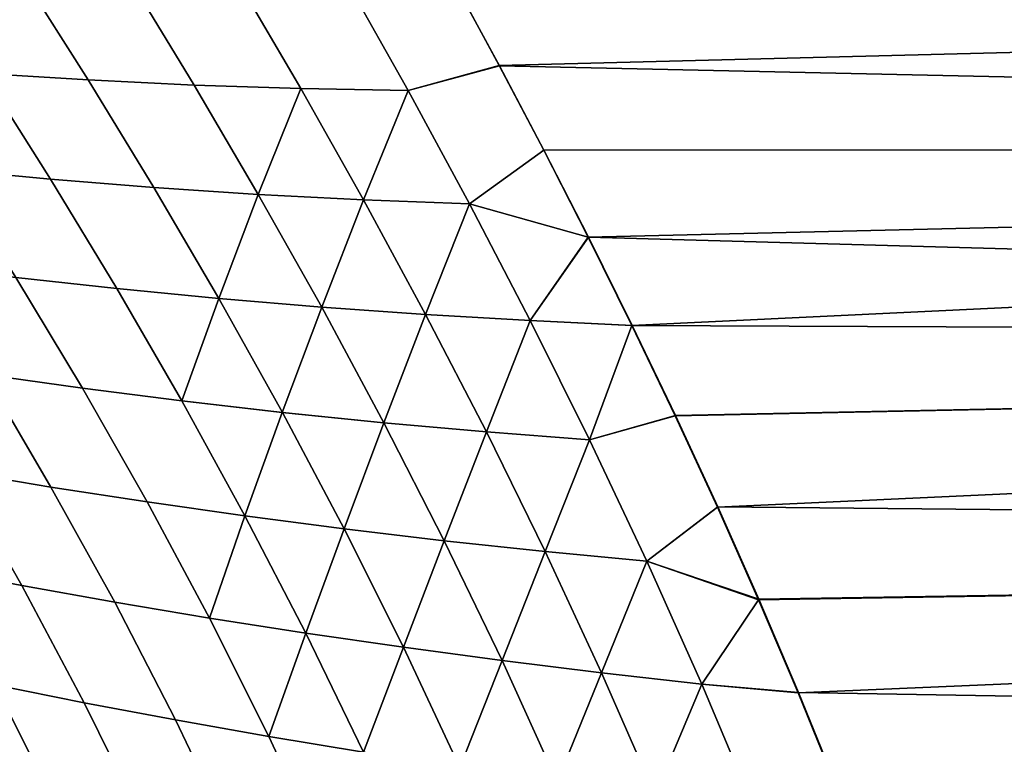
# Model space of a CAD drawing. Header units: metres. Extents: x -24 to 94, y -256 to 25.
# Tile 134 of 195: x 26.47 to 33.46, y 11.56 to 16.7. Entities that reach past the tile are written whole.
import ezdxf

# ---------------------------------------------------------------- set-up
doc = ezdxf.new("R2010")
doc.units = ezdxf.units.M
doc.layers.add('solid_10_061_003_XXX', color=7, linetype='CONTINUOUS')

msp = doc.modelspace()

# ---------------------------------------------------------------- linework, layer by layer
at = {"layer": 'solid_10_061_003_XXX'}
for points in [[(29.562096, 16.955122, 108.371819), (29.877459, 16.370905, 108.894272), (57, 17.063829, 108.270897)], [(29.878355, 16.369293, 71.104332), (29.562517, 16.952888, 71.626122), (57, 17.063829, 71.729103), (57, 15.777199, 70.607216)], [(30.193558, 15.770029, 109.398613), (57, 15.777199, 109.392784), (57, 17.063829, 108.270897), (29.877459, 16.370905, 108.894272)], [(26.961193, 16.268017, 109.430725), (26.495304, 17.005159, 108.774437), (25.740845, 17.039959, 108.988861), (26.216963, 16.314846, 109.636848)], [(26.495348, 17.005051, 71.225464), (26.961239, 16.267912, 70.569183), (26.216999, 16.314753, 70.363068), (25.740879, 17.039865, 71.011047)], [(27.712513, 16.232113, 109.26683), (27.256636, 16.981869, 108.601112), (26.495304, 17.005159, 108.774437), (26.961193, 16.268017, 109.430725)], [(27.256689, 16.981749, 71.398773), (27.712564, 16.231998, 70.73307), (26.961239, 16.267912, 70.569183), (26.495348, 17.005051, 71.225464)], [(28.469477, 16.207485, 109.146889), (28.023479, 16.970425, 108.470566), (27.256636, 16.981869, 108.601112), (27.712513, 16.232113, 109.26683)], [(28.023544, 16.970291, 71.529312), (28.469538, 16.207357, 70.852997), (27.712564, 16.231998, 70.73307), (27.256689, 16.981749, 71.398773)], [(29.230646, 16.194473, 109.072639), (28.794481, 16.971157, 108.384453), (28.023479, 16.970425, 108.470566), (28.469477, 16.207485, 109.146889)], [(28.794558, 16.971012, 71.61541), (29.230717, 16.194336, 70.927238), (28.469538, 16.207357, 70.852997), (28.023544, 16.970291, 71.529312)], [(28.794481, 16.971157, 108.384453), (29.230646, 16.194473, 109.072639), (29.877459, 16.370905, 108.894272), (29.562096, 16.955122, 108.371819)], [(29.230717, 16.194336, 70.927238), (28.794558, 16.971012, 71.61541), (29.562517, 16.952888, 71.626122), (29.878355, 16.369293, 71.104332)], [(26.692448, 15.563629, 110.254433), (26.216963, 16.314846, 109.636848), (25.481262, 16.372259, 109.883461), (25.96718, 15.632427, 110.493851)], [(26.216999, 16.314753, 70.363068), (26.692484, 15.56354, 69.745491), (25.967209, 15.632349, 69.506088), (25.481289, 16.372177, 70.116463)], [(29.666182, 15.390437, 109.727776), (30.193558, 15.770029, 109.398613), (29.877459, 16.370905, 108.894272), (29.230646, 16.194473, 109.072639)], [(29.666245, 15.390308, 70.272125), (29.230717, 16.194336, 70.927238), (29.878355, 16.369293, 71.104332), (30.194958, 15.769087, 70.600624)], [(30.194958, 15.769087, 70.600624), (29.878355, 16.369293, 71.104332), (57, 15.777199, 70.607216)], [(27.4265, 15.504681, 110.056343), (26.961193, 16.268017, 109.430725), (26.216963, 16.314846, 109.636848), (26.692448, 15.563629, 110.254433)], [(26.961239, 16.267912, 70.569183), (27.426544, 15.504582, 69.943581), (26.692484, 15.56354, 69.745491), (26.216999, 16.314753, 70.363068)], [(28.16782, 15.455933, 109.901352), (27.712513, 16.232113, 109.26683), (26.961193, 16.268017, 109.430725), (27.4265, 15.504681, 110.056343)], [(27.712564, 16.231998, 70.73307), (28.16787, 15.455824, 70.098564), (27.426544, 15.504582, 69.943581), (26.961239, 16.267912, 70.569183)], [(28.469477, 16.207485, 109.146889), (27.712513, 16.232113, 109.26683), (28.16782, 15.455933, 109.901352)], [(28.469538, 16.207357, 70.852997), (28.914944, 15.417616, 70.208672), (28.16787, 15.455824, 70.098564), (27.712564, 16.231998, 70.73307)], [(29.230646, 16.194473, 109.072639), (28.469477, 16.207485, 109.146889), (28.16782, 15.455933, 109.901352), (28.914886, 15.417734, 109.791237)], [(29.230717, 16.194336, 70.927238), (29.666245, 15.390308, 70.272125), (28.914944, 15.417616, 70.208672), (28.469538, 16.207357, 70.852997)], [(29.666182, 15.390437, 109.727776), (29.230646, 16.194473, 109.072639), (28.914886, 15.417734, 109.791237)], [(29.666182, 15.390437, 109.727776), (30.50803, 15.154548, 109.883148), (30.193558, 15.770029, 109.398613)], [(30.09655, 14.563045, 69.653114), (29.666245, 15.390308, 70.272125), (30.194958, 15.769087, 70.600624), (30.509872, 15.154315, 70.116669)], [(30.193558, 15.770029, 109.398613), (30.50803, 15.154548, 109.883148), (57, 15.777199, 109.392784)], [(30.509872, 15.154315, 70.116669), (30.194958, 15.769087, 70.600624), (57, 15.777199, 70.607216), (57, 14.417008, 69.575752)], [(30.50803, 15.154548, 109.883148), (30.819258, 14.526184, 110.346741), (57, 15.777199, 109.392784)], [(31.125994, 13.886518, 110.788567), (57, 14.417008, 110.424248), (57, 15.777199, 109.392784), (30.819258, 14.526184, 110.346741)], [(27.163237, 14.788527, 110.839783), (26.692448, 15.563629, 110.254433), (25.96718, 15.632427, 110.493851), (26.448442, 14.868247, 111.072311)], [(26.692484, 15.56354, 69.745491), (27.163271, 14.788444, 69.160149), (26.448469, 14.868174, 68.927628), (25.967209, 15.632349, 69.506088)], [(27.887032, 14.717809, 110.64917), (27.4265, 15.504681, 110.056343), (26.692448, 15.563629, 110.254433), (27.163237, 14.788527, 110.839783)], [(27.426544, 15.504582, 69.943581), (27.88707, 14.717717, 69.350761), (27.163271, 14.788444, 69.160149), (26.692484, 15.56354, 69.745491)], [(28.16782, 15.455933, 109.901352), (27.4265, 15.504681, 110.056343), (27.887032, 14.717809, 110.64917)], [(28.16787, 15.455824, 70.098564), (28.618277, 14.656343, 69.497665), (27.88707, 14.717717, 69.350761), (27.426544, 15.504582, 69.943581)], [(28.914886, 15.417734, 109.791237), (28.16782, 15.455933, 109.901352), (27.887032, 14.717809, 110.64917), (28.618231, 14.656445, 110.502266)], [(28.914944, 15.417616, 70.208672), (29.355301, 14.60467, 69.599045), (28.618277, 14.656343, 69.497665), (28.16787, 15.455824, 70.098564)], [(29.666182, 15.390437, 109.727776), (28.914886, 15.417734, 109.791237), (28.618231, 14.656445, 110.502266), (29.355249, 14.60478, 110.400871)], [(29.666245, 15.390308, 70.272125), (30.09655, 14.563045, 69.653114), (29.355301, 14.60467, 69.599045), (28.914944, 15.417616, 70.208672)], [(29.355249, 14.60478, 110.400871), (30.096495, 14.563164, 110.346802), (30.50803, 15.154548, 109.883148), (29.666182, 15.390437, 109.727776)], [(30.096495, 14.563164, 110.346802), (30.819258, 14.526184, 110.346741), (30.50803, 15.154548, 109.883148)], [(30.09655, 14.563045, 69.653114), (30.509872, 15.154315, 70.116669), (30.821417, 14.526708, 69.653633)], [(30.821417, 14.526708, 69.653633), (30.509872, 15.154315, 70.116669), (57, 14.417008, 69.575752)], [(26.920691, 14.082025, 111.61718), (26.448442, 14.868247, 111.072311), (25.744236, 14.956623, 111.344948), (26.227209, 14.179632, 111.883713)], [(26.448469, 14.868174, 68.927628), (26.920713, 14.081958, 68.382774), (26.227228, 14.179574, 68.116241), (25.744257, 14.956559, 68.654999)], [(27.624996, 13.992157, 111.391098), (27.163237, 14.788527, 110.839783), (26.448442, 14.868247, 111.072311), (26.920691, 14.082025, 111.61718)], [(27.163271, 14.788444, 69.160149), (27.625025, 13.992082, 68.608849), (26.920713, 14.081958, 68.382774), (26.448469, 14.868174, 68.927628)], [(27.887032, 14.717809, 110.64917), (27.163237, 14.788527, 110.839783), (27.624996, 13.992157, 111.391098)], [(27.88707, 14.717717, 69.350761), (28.338505, 13.910283, 68.792664), (27.625025, 13.992082, 68.608849), (27.163271, 14.788444, 69.160149)], [(28.618231, 14.656445, 110.502266), (27.887032, 14.717809, 110.64917), (27.624996, 13.992157, 111.391098), (28.338472, 13.910367, 111.207283)], [(28.618277, 14.656343, 69.497665), (29.059502, 13.836904, 68.932411), (28.338505, 13.910283, 68.792664), (27.88707, 14.717717, 69.350761)], [(29.355249, 14.60478, 110.400871), (28.618231, 14.656445, 110.502266), (28.338472, 13.910367, 111.207283), (29.059462, 13.836996, 111.067528)], [(29.355301, 14.60467, 69.599045), (29.786354, 13.772282, 69.026283), (29.059502, 13.836904, 68.932411), (28.618277, 14.656343, 69.497665)], [(30.096495, 14.563164, 110.346802), (29.355249, 14.60478, 110.400871), (29.059462, 13.836996, 111.067528), (29.78631, 13.772383, 110.973648)], [(30.09655, 14.563045, 69.653114), (30.51741, 13.716758, 69.072487), (29.786354, 13.772282, 69.026283), (29.355301, 14.60467, 69.599045)], [(29.78631, 13.772383, 110.973648), (30.517361, 13.716867, 110.927444), (30.819258, 14.526184, 110.346741), (30.096495, 14.563164, 110.346802)], [(30.51741, 13.716758, 69.072487), (30.09655, 14.563045, 69.653114), (30.821417, 14.526708, 69.653633), (31.1283, 13.887847, 69.212318)], [(30.517361, 13.716867, 110.927444), (31.125994, 13.886518, 110.788567), (30.819258, 14.526184, 110.346741)], [(31.1283, 13.887847, 69.212318), (30.821417, 14.526708, 69.653633), (57, 14.417008, 69.575752)], [(31.125994, 13.886518, 110.788567), (31.42589, 13.237952, 111.207466), (57, 14.417008, 110.424248)], [(31.428144, 13.240126, 68.793892), (31.1283, 13.887847, 69.212318), (57, 14.417008, 69.575752), (57, 12.989599, 68.639511)], [(31.717503, 12.58239, 111.602859), (57, 12.989599, 111.360489), (57, 14.417008, 110.424248), (31.42589, 13.237952, 111.207466)], [(26.696699, 13.381856, 112.38755), (26.227209, 14.179632, 111.883713), (25.546112, 14.284654, 112.18882), (26.026506, 13.494054, 112.687042)], [(26.227228, 14.179574, 68.116241), (26.696712, 13.381805, 67.612411), (26.026516, 13.494011, 67.312927), (25.546125, 14.284604, 67.811142)], [(27.379526, 13.276133, 112.126793), (26.920691, 14.082025, 111.61718), (26.227209, 14.179632, 111.883713), (26.696699, 13.381856, 112.38755)], [(26.920713, 14.081958, 68.382774), (27.379545, 13.276073, 67.873169), (26.696712, 13.381805, 67.612411), (26.227228, 14.179574, 68.116241)], [(28.073372, 13.177193, 111.906624), (27.624996, 13.992157, 111.391098), (26.920691, 14.082025, 111.61718), (27.379526, 13.276133, 112.126793)], [(27.625025, 13.992082, 68.608849), (28.073395, 13.177125, 68.09333), (27.379545, 13.276073, 67.873169), (26.920713, 14.081958, 68.382774)], [(28.338472, 13.910367, 111.207283), (27.624996, 13.992157, 111.391098), (28.073372, 13.177193, 111.906624)], [(28.338505, 13.910283, 68.792664), (28.776548, 13.085286, 68.271118), (28.073395, 13.177125, 68.09333), (27.625025, 13.992082, 68.608849)], [(29.059462, 13.836996, 111.067528), (28.338472, 13.910367, 111.207283), (28.073372, 13.177193, 111.906624), (28.776522, 13.085361, 111.728836)], [(29.059502, 13.836904, 68.932411), (29.487291, 13.000881, 68.404739), (28.776548, 13.085286, 68.271118), (28.338505, 13.910283, 68.792664)], [(29.78631, 13.772383, 110.973648), (29.059462, 13.836996, 111.067528), (28.776522, 13.085361, 111.728836), (29.487259, 13.000965, 111.595215)], [(29.786354, 13.772282, 69.026283), (30.203905, 12.924236, 68.492409), (29.487291, 13.000881, 68.404739), (29.059502, 13.836904, 68.932411)], [(30.924631, 12.855775, 111.467583), (31.42589, 13.237952, 111.207466), (31.125994, 13.886518, 110.788567), (30.517361, 13.716867, 110.927444)], [(30.924675, 12.855676, 68.532356), (30.51741, 13.716758, 69.072487), (31.1283, 13.887847, 69.212318), (31.428144, 13.240126, 68.793892)], [(30.517361, 13.716867, 110.927444), (29.78631, 13.772383, 110.973648), (29.487259, 13.000965, 111.595215), (30.203867, 12.924328, 111.50753)], [(30.51741, 13.716758, 69.072487), (30.924675, 12.855676, 68.532356), (30.203905, 12.924236, 68.492409), (29.786354, 13.772282, 69.026283)], [(30.924631, 12.855775, 111.467583), (30.517361, 13.716867, 110.927444), (30.203867, 12.924328, 111.50753)], [(26.489458, 12.683019, 113.149826), (26.026506, 13.494054, 112.687042), (25.370365, 13.612442, 113.023239), (25.844372, 12.806216, 113.480698)], [(26.026516, 13.494011, 67.312927), (26.489462, 12.682985, 66.850151), (25.844372, 12.80619, 66.519287), (25.370369, 13.612408, 66.97673)], [(27.148853, 12.565087, 112.855698), (26.696699, 13.381856, 112.38755), (26.026506, 13.494054, 112.687042), (26.489458, 12.683019, 113.149826)], [(26.696712, 13.381805, 67.612411), (27.148863, 12.565046, 67.144272), (26.489462, 12.682985, 66.850151), (26.026516, 13.494011, 67.312927)], [(27.821095, 12.452683, 112.600296), (27.379526, 13.276133, 112.126793), (26.696699, 13.381856, 112.38755), (27.148853, 12.565087, 112.855698)], [(27.379545, 13.276073, 67.873169), (27.821106, 12.452634, 67.399681), (27.148863, 12.565046, 67.144272), (26.696712, 13.381805, 67.612411)], [(28.073372, 13.177193, 111.906624), (27.379526, 13.276133, 112.126793), (27.821095, 12.452683, 112.600296)], [(28.073395, 13.177125, 68.09333), (28.504524, 12.346042, 67.61454), (27.821106, 12.452634, 67.399681), (27.379545, 13.276073, 67.873169)], [(30.924631, 12.855775, 111.467583), (31.717503, 12.58239, 111.602859), (31.42589, 13.237952, 111.207466)], [(30.924675, 12.855676, 68.532356), (31.428144, 13.240126, 68.793892), (31.719553, 12.585425, 68.398911)], [(31.719553, 12.585425, 68.398911), (31.428144, 13.240126, 68.793892), (57, 12.989599, 68.639511)], [(28.776522, 13.085361, 111.728836), (28.073372, 13.177193, 111.906624), (27.821095, 12.452683, 112.600296), (28.504507, 12.3461, 112.385422)], [(28.776548, 13.085286, 68.271118), (29.197344, 12.245576, 67.787132), (28.504524, 12.346042, 67.61454), (28.073395, 13.177125, 68.09333)], [(29.487259, 13.000965, 111.595215), (28.776522, 13.085361, 111.728836), (28.504507, 12.3461, 112.385422), (29.197323, 12.245642, 112.21283)], [(29.487291, 13.000881, 68.404739), (29.897799, 12.151543, 67.91571), (29.197344, 12.245576, 67.787132), (28.776548, 13.085286, 68.271118)], [(30.203867, 12.924328, 111.50753), (29.487259, 13.000965, 111.595215), (29.197323, 12.245642, 112.21283), (29.897772, 12.151616, 112.084251)], [(30.203905, 12.924236, 68.492409), (30.604113, 12.064249, 67.998535), (29.897799, 12.151543, 67.91571), (29.487291, 13.000881, 68.404739)], [(31.717503, 12.58239, 111.602859), (31.999376, 11.921767, 111.974335), (57, 12.989599, 111.360489)], [(32.00111, 11.925656, 68.027771), (31.719553, 12.585425, 68.398911), (57, 12.989599, 68.639511), (57, 11.501626, 67.802872)], [(32.269234, 11.259039, 112.321159), (57, 11.501626, 112.197128), (57, 12.989599, 111.360489), (31.999376, 11.921767, 111.974335)], [(30.924631, 12.855775, 111.467583), (30.203867, 12.924328, 111.50753), (29.897772, 12.151616, 112.084251), (30.604082, 12.06433, 112.001419)], [(30.924675, 12.855676, 68.532356), (31.314522, 11.984001, 68.033875), (30.604113, 12.064249, 67.998535), (30.203905, 12.924236, 68.492409)], [(30.604082, 12.06433, 112.001419), (31.314486, 11.984091, 111.96608), (31.717503, 12.58239, 111.602859), (30.924631, 12.855775, 111.467583)], [(31.314522, 11.984001, 68.033875), (30.924675, 12.855676, 68.532356), (31.719553, 12.585425, 68.398911), (32.00111, 11.925656, 68.027771)], [(26.931669, 11.852732, 113.577217), (26.489458, 12.683019, 113.149826), (25.844372, 12.806216, 113.480698), (26.297546, 11.978976, 113.902977)], [(26.489462, 12.682985, 66.850151), (26.931667, 11.85271, 66.422768), (26.297541, 11.978961, 66.097008), (25.844372, 12.80619, 66.519287)], [(27.580326, 11.730852, 113.288086), (27.148853, 12.565087, 112.855698), (26.489458, 12.683019, 113.149826), (26.931669, 11.852732, 113.577217)], [(27.148863, 12.565046, 67.144272), (27.580328, 11.730823, 66.711899), (26.931667, 11.85271, 66.422768), (26.489462, 12.682985, 66.850151)], [(31.314486, 11.984091, 111.96608), (31.999376, 11.921767, 111.974335), (31.717503, 12.58239, 111.602859)], [(28.241997, 11.613575, 113.037514), (27.821095, 12.452683, 112.600296), (27.148853, 12.565087, 112.855698), (27.580326, 11.730852, 113.288086)], [(27.821106, 12.452634, 67.399681), (28.242004, 11.613538, 66.962463), (27.580328, 11.730823, 66.711899), (27.148863, 12.565046, 67.144272)], [(28.504507, 12.3461, 112.385422), (27.821095, 12.452683, 112.600296), (28.241997, 11.613575, 113.037514)], [(28.504524, 12.346042, 67.61454), (28.914972, 11.501126, 67.172729), (28.242004, 11.613538, 66.962463), (27.821106, 12.452634, 67.399681)], [(29.197323, 12.245642, 112.21283), (28.504507, 12.3461, 112.385422), (28.241997, 11.613575, 113.037514), (28.914963, 11.501171, 112.827248)], [(29.197344, 12.245576, 67.787132), (29.597418, 11.393873, 67.341011), (28.914972, 11.501126, 67.172729), (28.504524, 12.346042, 67.61454)], [(29.897772, 12.151616, 112.084251), (29.197323, 12.245642, 112.21283), (28.914963, 11.501171, 112.827248), (29.597403, 11.393926, 112.658966)], [(29.897799, 12.151543, 67.91571), (30.287518, 11.292064, 67.465652), (29.597418, 11.393873, 67.341011), (29.197344, 12.245576, 67.787132)], [(26.297541, 11.978961, 66.097008), (26.726702, 11.131719, 65.709679), (26.119741, 11.262266, 65.354164), (25.679441, 12.109343, 65.736565)], [(26.726713, 11.131719, 114.290314), (26.297546, 11.978976, 113.902977), (25.679451, 12.109349, 114.263428), (26.119757, 11.262259, 114.645836)], [(30.604082, 12.06433, 112.001419), (29.897772, 12.151616, 112.084251), (29.597403, 11.393926, 112.658966), (30.287498, 11.292124, 112.534317)], [(30.604113, 12.064249, 67.998535), (30.983454, 11.195984, 67.544991), (30.287518, 11.292064, 67.465652), (29.897799, 12.151543, 67.91571)], [(31.314486, 11.984091, 111.96608), (30.604082, 12.06433, 112.001419), (30.287498, 11.292124, 112.534317), (30.983431, 11.196052, 112.454979)], [(31.314522, 11.984001, 68.033875), (31.683407, 11.10592, 67.577362), (30.983454, 11.195984, 67.544991), (30.604113, 12.064249, 67.998535)], [(26.931667, 11.85271, 66.422768), (27.34993, 11.004471, 66.030678), (26.726702, 11.131719, 65.709679), (26.297541, 11.978961, 66.097008)], [(27.349936, 11.004478, 113.969315), (26.931669, 11.852732, 113.577217), (26.297546, 11.978976, 113.902977), (26.726713, 11.131719, 114.290314)], [(31.68338, 11.105994, 112.4226), (31.314486, 11.984091, 111.96608), (30.983431, 11.196052, 112.454979)], [(31.68338, 11.105994, 112.4226), (32.269234, 11.259039, 112.321159), (31.999376, 11.921767, 111.974335), (31.314486, 11.984091, 111.96608)], [(31.683407, 11.10592, 67.577362), (31.314522, 11.984001, 68.033875), (32.00111, 11.925656, 68.027771), (32.270596, 11.263729, 67.681213)], [(32.270596, 11.263729, 67.681213), (32.00111, 11.925656, 68.027771), (57, 11.501626, 67.802872)], [(27.580328, 11.730823, 66.711899), (27.987879, 10.880734, 66.315277), (27.34993, 11.004471, 66.030678), (26.931667, 11.85271, 66.422768)], [(27.987883, 10.880748, 113.684715), (27.580326, 11.730852, 113.288086), (26.931669, 11.852732, 113.577217), (27.349936, 11.004478, 113.969315)], [(28.638985, 10.760742, 113.438385), (28.241997, 11.613575, 113.037514), (27.580326, 11.730852, 113.288086), (27.987883, 10.880748, 113.684715)], [(28.242004, 11.613538, 66.962463), (28.638985, 10.760721, 66.561607), (27.987879, 10.880734, 66.315277), (27.580328, 11.730823, 66.711899)], [(28.914963, 11.501171, 112.827248), (28.241997, 11.613575, 113.037514), (28.638985, 10.760742, 113.438385)], [(28.914972, 11.501126, 67.172729), (29.301481, 10.644679, 66.767998), (28.638985, 10.760721, 66.561607), (28.242004, 11.613538, 66.962463)]]:
    msp.add_3dface(points, dxfattribs=at)

doc.saveas('drawing.dxf')
